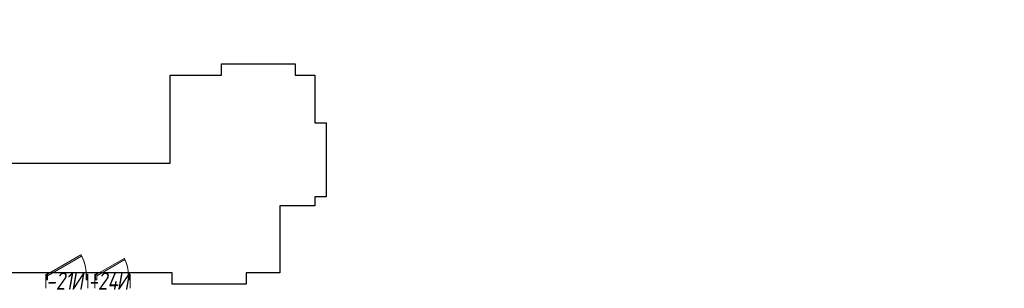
# Model space of a CAD drawing. Header units: millimetres. Extents: x -559767 to 178656, y -69521 to 138453.
# Tile 12 of 256: x -511863 to -497855, y 84982 to 88799. Entities that reach past the tile are written whole.
import ezdxf
from ezdxf import colors
from ezdxf.entities.mleader import LeaderData, LeaderLine
from ezdxf.math import Vec2, Vec3

# ---------------------------------------------------------------- set-up
doc = ezdxf.new("R2010")
doc.units = ezdxf.units.MM
doc.linetypes.add('-D1-02х01', pattern=[3, 2, -1])
doc.linetypes.add('DASHDOT', pattern=[25.4, 12.7, -6.35, 0, -6.35])
doc.layers.get('Defpoints').update_dxf_attribs({"color": 31})
for name, color, linetype, lineweight in [('A-DOOR', 7, 'Continuous', 5), ('A-DOOR-IDEN', 7, 'Continuous', 9), ('dim_razv', 93, 'DASHDOT', 9)]:
    doc.layers.add(name, color=color, linetype=linetype, lineweight=lineweight)
doc.styles.add('fl_iso paper', font='isocpeur.ttf', dxfattribs={"width": 0.8, "oblique": 10})
doc.styles.add('In tre', font='isocpeur.ttf', dxfattribs={"width": 0.8, "oblique": 10})

# ---------------------------------------------------------------- blocks, each defined once
blk = doc.blocks.new('A_MEQ_DoorWall - ОВ-7357003-50_AS_M_L13')
at = {"layer": 'A-DOOR'}
for p, q in [((326, 375), (-150, 100)), ((-140, 83), (336, 358)), ((336, 358), (326, 375)), ((-175, 100), (-175, -100)), ((-150, 100), (-165, 100)), ((-165, 100), (-165, 20)), ((-165, 20), (-150, 20)), ((-150, 20), (-150, 100)), ((-150, 100), (-140, 83)), ((415, 100), (400, 100)), ((400, 100), (400, 20)), ((400, 20), (415, 20)), ((415, 20), (415, 100)), ((425, 100), (425, -100))]:
    blk.add_line(p, q, dxfattribs=at)
at = {"layer": 'A-DOOR', "linetype": '-D1-02х01'}
blk.add_arc((-150, 100), 550, 360, 30, dxfattribs=at)
at = {"layer": 'A-DOOR'}
blk.add_arc((-155, 100), 5, 0, 180, dxfattribs=at)
blk = doc.blocks.new('A_MEQ_DoorWall - ОВ-7356846-50_AS_M_L13')
at = {"layer": 'A-DOOR'}
for p, q in [((290, 325), (-100, 100)), ((-90, 83), (300, 308)), ((300, 308), (290, 325)), ((-125, 100), (-125, -100)), ((-100, 100), (-115, 100)), ((-115, 100), (-115, 20)), ((-115, 20), (-100, 20)), ((-100, 20), (-100, 100)), ((-100, 100), (-90, 83)), ((365, 100), (350, 100)), ((350, 100), (350, 20)), ((350, 20), (365, 20)), ((365, 20), (365, 100)), ((375, 100), (375, -100))]:
    blk.add_line(p, q, dxfattribs=at)
at = {"layer": 'A-DOOR', "linetype": '-D1-02х01'}
blk.add_arc((-100, 100), 450, 360, 30, dxfattribs=at)
at = {"layer": 'A-DOOR'}
blk.add_arc((-105, 100), 5, 0, 180, dxfattribs=at)

msp = doc.modelspace()

# ---------------------------------------------------------------- linework, layer by layer
at = {"layer": 'Defpoints'}
msp.add_lwpolyline([(-513142.6, 86762.3), (-509722.6, 86762.3), (-509722.6, 88012.3), (-508992.6, 88012.3), (-508992.6, 88172.3), (-507942.6, 88172.3), (-507942.6, 88012.3), (-507662.6, 88012.3), (-507662.6, 87332.3), (-507502.6, 87332.3), (-507502.6, 86282.3), (-507662.6, 86282.3), (-507662.6, 86152.3), (-508162.6, 86152.3), (-508162.6, 85202.3), (-508642.6, 85202.3), (-508642.6, 85042.3), (-509692.6, 85042.3), (-509692.6, 85202.3), (-514962.6, 85202.3)], dxfattribs=at)

# ---------------------------------------------------------------- block references
at = {"layer": 'A-DOOR', "color": 8, "true_color": 0x7f7f7f}
for name, p in [('A_MEQ_DoorWall - ОВ-7357003-50_AS_M_L13', (-511317.6, 85082.3)), ('A_MEQ_DoorWall - ОВ-7356846-50_AS_M_L13', (-510667.6, 85082.3))]:
    msp.add_blockref(name, p, dxfattribs=at)

# ---------------------------------------------------------------- texts
at = {"layer": 'A-DOOR-IDEN', "lineweight": 5, "char_height": 250, "attachment_point": 9, "style": 'fl_iso paper'}
for s, insert, width in [('-21', (-511113.5, 84961.2), 372.785), ('И', (-510959.7, 84961.2), 186.392), ('-24', (-510463.5, 84961.2), 372.785), ('И', (-510309.7, 84961.2), 186.392)]:
    msp.add_mtext(s, dxfattribs=dict(at, insert=insert, width=width))

# ---------------------------------------------------------------- leaders
at = {"layer": 'dim_razv', "color": 0, "linetype": 'ByBlock'}
ml = msp.add_multileader_mtext('Standard', dxfattribs=at)
ml.set_content('Окраска запотолочного пространства в белый цвет RAL9016', style='In tre')
ml.set_leader_properties()
ml.build(insert=Vec2(0, 0))
ml.multileader.update_dxf_attribs({"text_left_attachment_type": 6, "text_right_attachment_type": 6, "dogleg_length": 1, "arrow_head_size": 0, "scale": 50})
ctx = ml.context
ctx.base_point, ctx.scale, ctx.char_height, ctx.arrow_head_size, ctx.landing_gap_size, ctx.plane_origin = Vec3(-367167.1, 88601.8), 50, 150, 0, 4.5, Vec3(-369056.2, 84911.2)
ctx.left_attachment, ctx.right_attachment, ctx.text_align_type = 6, 6, 2
notes = []
notes.append((ctx, [(0, (1, 1, 0), (-364171.6, 88601.8), (-1, 0), 50, [(0, [(-363881.3, 86911.8)], 0, [])])]))
ctx.mtext.insert, ctx.mtext.width, ctx.mtext.alignment, ctx.mtext.flow_direction = Vec3(-364226.1, 88781.8), 3148.852, 3, 5
for ctx, leaders in notes:
    for number, flags, end, landing, length, lines in leaders:
        leader = LeaderData()
        leader.index, (leader.has_last_leader_line, leader.has_dogleg_vector, leader.attachment_direction) = number, flags
        leader.last_leader_point, leader.dogleg_vector, leader.dogleg_length = Vec3(end), Vec3(landing), length
        for number, points, colour, breaks in lines:
            line = LeaderLine()
            line.index, line.vertices, line.color, line.breaks = number, Vec3.list(points), colors.encode_raw_color(colour), breaks
            leader.lines.append(line)
        ctx.leaders.append(leader)

doc.saveas('drawing.dxf')
